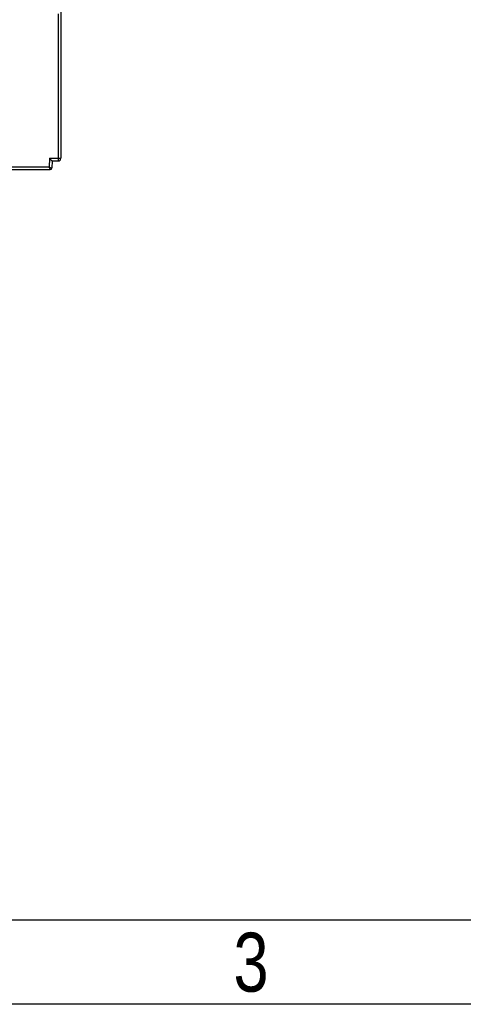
# Model space of a CAD drawing. Header units: millimetres. Extents: x -334 to 1371, y -859 to -284.
# Tile 7 of 42: x 786 to 837, y -859 to -746. Entities that reach past the tile are written whole.
import ezdxf
from ezdxf.enums import TextEntityAlignment as Align

# ---------------------------------------------------------------- set-up
doc = ezdxf.new("R2010")
doc.units = ezdxf.units.MM
doc.header["$LTSCALE"] = 30.734
doc.layers.get('0').update_dxf_attribs({"linetype": 'CONTINUOUS'})
doc.styles.get("Standard").update_dxf_attribs({"font": 'txt', "width": 0.707})

# ---------------------------------------------------------------- blocks, each defined once
blk = doc.blocks.new('3')
at = {"color": 2}
for points in [[(6302.12, 123.22), (6302.12, 1548.82), (8318.12, 1548.82), (8318.12, 123.22)], [(6422.12, 147.22), (6422.12, 1524.82), (8294.12, 1524.82), (8294.12, 147.22)]]:
    blk.add_lwpolyline(points, close=True, dxfattribs=at)
at = {"color": 2, "width": 0.8}
blk.add_text('3', height=16.8, dxfattribs=at).set_placement((6932.12, 135.22), align=Align.MIDDLE_CENTER)

msp = doc.modelspace()

# ---------------------------------------------------------------- linework, layer by layer
at = {"linetype": 'Continuous'}
for p, q in [((790.53, -745.24), (790.53, -762.14)), ((790.83, -744.74), (790.83, -761.84)), ((789.54, -761.84), (789.51, -762.84)), ((789.54, -761.84), (790.83, -761.84)), ((789.83, -762.14), (789.81, -762.95)), ((789.83, -762.14), (790.53, -762.14)), ((740.5, -763.14), (789.61, -763.14)), ((789.51, -762.84), (783.37, -762.84)), ((789.51, -762.84), (789.8, -762.95)), ((789.51, -762.84), (789.55, -762.96))]:
    msp.add_line(p, q, dxfattribs=at)
for points in [[(789.54, -761.84), (789.6, -761.9), (789.65, -761.96), (789.7, -762.01), (789.75, -762.05), (789.78, -762.09), (789.81, -762.12), (789.83, -762.14), (789.83, -762.14)], [(789.55, -762.96), (789.6, -763.14), (789.6, -763.14), (789.61, -763.14)], [(789.8, -762.95), (789.8, -762.95), (789.81, -762.95)]]:
    msp.add_lwpolyline(points, dxfattribs=at)
for centre, radius, end in [((790.53, -761.84), 0.3, 0), ((789.61, -762.94), 0.2, 358)]:
    msp.add_arc(centre, radius, 270, end, dxfattribs=at)

# ---------------------------------------------------------------- block references
at = {"xscale": 0.4030154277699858, "yscale": 0.4030154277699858, "zscale": 0.4030154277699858}
msp.add_blockref('3', (-1981.07, -908.59), dxfattribs=at)

doc.saveas('drawing.dxf')
